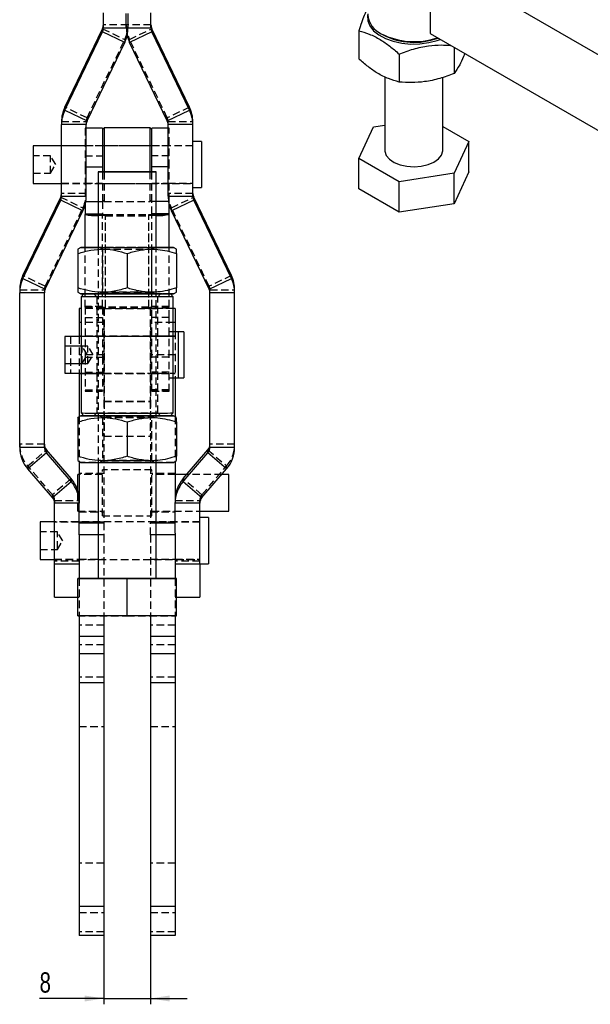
# Model space of a CAD drawing. Extents: x -800 to 11680, y 45 to 1082.
# Tile 7 of 14: x 310 to 409, y 68 to 237. Entities that reach past the tile are written whole.
import ezdxf

# ---------------------------------------------------------------- set-up
doc = ezdxf.new("R2010")
doc.units = 0
doc.linetypes.add('HIDDEN', pattern=[1.905, 1.27, -0.635])
doc.layers.get('0').update_dxf_attribs({"linetype": 'CONTINUOUS'})
doc.styles.add('SLDTEXTSTYLE0', font='TXT', dxfattribs={"width": 0.75})
doc.dimstyles.new('SLDDIMSTYLE5', dxfattribs={"dimtxt": 3.5, "dimasz": 3.302, "dimexe": 0, "dimexo": 0.0625, "dimgap": 0.875, "dimtad": 1, "dimdec": 3, "dimrnd": 1e-09, "dimzin": 12, "dimtxsty": 'SLDTEXTSTYLE0', "dimsah": 1, "dimcen": 0.09, "dimazin": 3, "dimtfac": 1, "dimtdec": 3, "dimtmove": 0, "dimatfit": 3, "dimtolj": 1, "dimtzin": 12})

# ---------------------------------------------------------------- blocks, each defined once
blk = doc.blocks.new('_D_8')
at = {"color": 179, "linetype": 'CONTINUOUS'}
for p, q in [((324.98, 83.65), (324.98, 67.83)), ((332.98, 83.65), (332.98, 67.83)), ((324.98, 68.83), (313.9, 68.83)), ((324.98, 68.83), (332.98, 68.83)), ((332.98, 68.83), (339.33, 68.83))]:
    blk.add_line(p, q, dxfattribs=at)
for points in [[(324.98, 68.83), (321.67, 69.34), (321.67, 68.32)], [(332.98, 68.83), (336.28, 68.32), (336.28, 69.34)]]:
    blk.add_solid(points, dxfattribs=at)
at = {"color": 179, "linetype": 'CONTINUOUS', "insert": (313.9, 73.34, -34.57), "char_height": 3.5, "attachment_point": 1, "style": 'SLDTEXTSTYLE0'}
blk.add_mtext('8', dxfattribs=at)

msp = doc.modelspace()

# ---------------------------------------------------------------- linework, layer by layer
at = {"color": 7, "linetype": 'CONTINUOUS'}
for p, q in [((455.363746, 205.173545), (381.118525, 248.029253)), ((381.118525, 248.029253), (381.119205, 234.964208)), ((324.875155, 235.948887), (324.875155, 238.52608)), ((328.825155, 235.948887), (328.825155, 238.405969)), ((329.125155, 235.948887), (329.125155, 238.406058)), ((333.075155, 235.948887), (333.075155, 238.528427)), ((318.241398, 222.296826), (324.72744, 235.802647)), ((324.72744, 235.802647), (324.72744, 235.300112)), ((324.875155, 235.948887), (329.125155, 235.948887)), ((328.825155, 235.948887), (333.075155, 235.948887)), ((333.22287, 235.300112), (333.22287, 235.802647)), ((339.708912, 222.296826), (333.22287, 235.802647)), ((318.241398, 221.7943), (324.72744, 235.300112)), ((328.558913, 233.461931), (324.72744, 235.300112)), ((333.22287, 235.300112), (329.391398, 233.461931)), ((339.708912, 221.7943), (333.22287, 235.300112)), ((368.832502, 235.460216), (368.832755, 230.638991)), ((372.699051, 234.951469), (373.0527, 234.747246)), ((381.119205, 234.964208), (453.225221, 193.343288)), ((322.072871, 219.956115), (328.558913, 233.461931)), ((335.87744, 219.956115), (329.391398, 233.461931)), ((385.253261, 232.577955), (385.253498, 228.099689)), ((375.772729, 231.454189), (375.772977, 226.632968)), ((373.313509, 227.532286), (373.314173, 214.918495)), ((383.314166, 214.919019), (383.313518, 227.43137)), ((318.241398, 222.296826), (318.241398, 221.7943)), ((339.708912, 221.7943), (339.708912, 222.296826)), ((318.241398, 221.7943), (322.072871, 219.956115)), ((335.87744, 219.956115), (339.708912, 221.7943)), ((317.675155, 219.809871), (317.675155, 219.307344)), ((321.925155, 219.307344), (317.675155, 219.307344)), ((317.675155, 206.96342), (317.675155, 219.307344)), ((321.925155, 206.96342), (321.925155, 219.307344)), ((325.025155, 218.770716), (324.725155, 218.470719)), ((332.925155, 218.770716), (325.025155, 218.770716)), ((325.025155, 218.770716), (325.025155, 218.618575)), ((333.225155, 218.470719), (332.925155, 218.770716)), ((332.925155, 211.143438), (332.925155, 218.770716)), ((340.275156, 219.307344), (336.025155, 219.307344)), ((336.025155, 206.96342), (336.025155, 219.307344)), ((340.275156, 219.307344), (340.275156, 219.809871)), ((340.275156, 206.96342), (340.275156, 219.307344)), ((368.833651, 213.452034), (371.373951, 218.924779)), ((371.373951, 218.924779), (373.313939, 219.224919)), ((383.313957, 218.971841), (387.794688, 216.38548)), ((324.725155, 218.670718), (321.925155, 218.670718)), ((324.725155, 218.670718), (324.725155, 212.03025)), ((325.025155, 218.618575), (325.025155, 211.143438)), ((336.025155, 218.670718), (333.225155, 218.670718)), ((333.225155, 212.03025), (333.225155, 218.670718)), ((317.675155, 215.670716), (312.775155, 215.670716)), ((312.775155, 215.670716), (312.775155, 209.170718)), ((341.775155, 216.389466), (340.275156, 216.389466)), ((341.775155, 216.389466), (341.775155, 208.451968)), ((387.794688, 216.38548), (385.254388, 210.912734)), ((387.794957, 211.159463), (387.794688, 216.38548)), ((324.725155, 212.03025), (324.725155, 211.143412)), ((333.225155, 211.143412), (333.225155, 212.03025)), ((375.773872, 209.44601), (368.833651, 213.452034)), ((368.833925, 208.226015), (368.833651, 213.452034)), ((323.975155, 211.143255), (323.975155, 198.143255)), ((333.975155, 198.143255), (333.975155, 211.143255)), ((385.254388, 210.912734), (375.773872, 209.44601)), ((385.254662, 205.686715), (385.254388, 210.912734)), ((387.794957, 211.159463), (385.254662, 205.686715)), ((312.775155, 209.170718), (317.675155, 209.170718)), ((375.774141, 204.219994), (375.773872, 209.44601)), ((317.675155, 206.96342), (321.925155, 206.96342)), ((336.025155, 206.96342), (340.275156, 206.96342)), ((340.275156, 208.451968), (341.775155, 208.451968)), ((375.774141, 204.219994), (368.833925, 208.226015)), ((311.041397, 193.311362), (317.52744, 206.817176)), ((311.041397, 192.808833), (317.52744, 206.314649)), ((317.52744, 206.817176), (317.52744, 206.314649)), ((321.358913, 204.476464), (317.52744, 206.314649)), ((321.725155, 205.460843), (321.725155, 203.920931)), ((336.225155, 203.920931), (336.225155, 205.460843)), ((340.422871, 206.314649), (336.591398, 204.476464)), ((340.422871, 206.314649), (340.422871, 206.817176)), ((346.908913, 193.311362), (340.422871, 206.817176)), ((346.908913, 192.808833), (340.422871, 206.314649)), ((385.254662, 205.686715), (375.774141, 204.219994)), ((314.87287, 190.970648), (321.358913, 204.476464)), ((321.725155, 203.920931), (321.725155, 203.83786)), ((321.725155, 198.143458), (321.725155, 203.83786)), ((336.225155, 203.83786), (336.225155, 203.920931)), ((336.225155, 198.143458), (336.225155, 203.83786)), ((343.07744, 190.970648), (336.591398, 204.476464)), ((320.975155, 198.143255), (320.463367, 197.847774)), ((320.475155, 197.095096), (320.475155, 191.190824)), ((328.975155, 197.094802), (328.975155, 191.19053)), ((337.486893, 197.847802), (336.975156, 198.143255)), ((337.475156, 197.095096), (337.475156, 191.190824)), ((311.041397, 193.311362), (311.041397, 192.808833)), ((346.908913, 192.808833), (346.908913, 193.311362)), ((311.041397, 192.808833), (314.87287, 190.970648)), ((343.07744, 190.970648), (346.908913, 192.808833)), ((310.475155, 190.824404), (310.475155, 190.321876)), ((314.725155, 190.321876), (310.475155, 190.321876)), ((310.475155, 163.770785), (310.475155, 190.321876)), ((314.725155, 163.770785), (314.725155, 190.321876)), ((320.463367, 190.438736), (320.975155, 190.143255)), ((321.537479, 190.143078), (321.037655, 189.643254)), ((336.912655, 189.643254), (336.412832, 190.143078)), ((336.975156, 190.143255), (337.486893, 190.438706)), ((347.475155, 190.321876), (343.225155, 190.321876)), ((343.225155, 163.770785), (343.225155, 190.321876)), ((347.475155, 190.321876), (347.475155, 190.824404)), ((347.475155, 163.770785), (347.475155, 190.321876)), ((321.037655, 189.643254), (321.037655, 169.643255)), ((336.912655, 169.643255), (336.912655, 189.643254)), ((321.037655, 187.653193), (320.725155, 187.653193)), ((320.725155, 187.653193), (320.725155, 185.21896)), ((337.225155, 187.653193), (336.912655, 187.653193)), ((337.225155, 187.653193), (337.225155, 185.21896)), ((320.725155, 185.21896), (320.725155, 182.826272)), ((337.225155, 185.21896), (337.225155, 183.620023)), ((337.725155, 183.620023), (336.912655, 183.620023)), ((338.725155, 183.621942), (337.225155, 183.621942)), ((337.725155, 183.620023), (337.725155, 175.682522)), ((338.725155, 183.621942), (338.725155, 175.684442)), ((321.037655, 182.826272), (318.225155, 182.826272)), ((318.225155, 182.826272), (318.225155, 176.476272)), ((320.725155, 182.828193), (319.225155, 182.828193)), ((319.225155, 182.828193), (319.225155, 182.826272)), ((318.225155, 176.476272), (321.037655, 176.476272)), ((320.725155, 176.476272), (320.725155, 168.998917)), ((336.912655, 175.682522), (337.725155, 175.682522)), ((337.225155, 175.682522), (337.225155, 168.998917)), ((337.725155, 175.684442), (338.725155, 175.684442)), ((321.037655, 169.643255), (321.537655, 169.143255)), ((336.412655, 169.143255), (336.912655, 169.643255)), ((320.975155, 169.143255), (320.463367, 168.847774)), ((320.475155, 168.095096), (320.475155, 162.190825)), ((328.975155, 168.094801), (328.975155, 162.19053)), ((337.486893, 168.847803), (336.975156, 169.143255)), ((337.475156, 168.095096), (337.475156, 162.190825)), ((310.475155, 163.770785), (314.725155, 163.770785)), ((315.08627, 162.795087), (311.85943, 160.03061)), ((315.08627, 163.297614), (315.08627, 162.795087)), ((319.34088, 158.33639), (315.08627, 163.297614)), ((319.34088, 157.833862), (315.08627, 162.795087)), ((338.60943, 158.33639), (342.86404, 163.297614)), ((338.60943, 157.833862), (342.86404, 162.795087)), ((342.86404, 162.795087), (342.86404, 163.297614)), ((346.09088, 160.03061), (342.86404, 162.795087)), ((343.225155, 163.770785), (347.475155, 163.770785)), ((320.463367, 161.438736), (320.975155, 161.143254)), ((320.725155, 161.287593), (320.725155, 154.232634)), ((323.975155, 161.14288), (323.975155, 141.143255)), ((333.975155, 141.143255), (333.975155, 161.14288)), ((336.975156, 161.143254), (337.486893, 161.438707)), ((337.225155, 161.287593), (337.225155, 154.232634)), ((316.11404, 155.069385), (311.85943, 160.03061)), ((341.83627, 155.069385), (346.09088, 160.03061)), ((316.11404, 155.069385), (319.34088, 157.833862)), ((319.34088, 158.33639), (319.34088, 157.833862)), ((320.725155, 159.078193), (320.475155, 159.078193)), ((320.475155, 156.272425), (320.475155, 159.078193)), ((339.245579, 159.078193), (337.225155, 159.078193)), ((338.60943, 157.833862), (338.60943, 158.33639)), ((338.60943, 157.833862), (341.83627, 155.069385)), ((346.475155, 159.078193), (345.274114, 159.078193)), ((346.475155, 152.728192), (346.475155, 159.078193)), ((320.725155, 154.093686), (316.475155, 154.093686)), ((316.475155, 143.653808), (316.475155, 154.093686)), ((320.725155, 154.232634), (320.725155, 154.093686)), ((320.725155, 148.958987), (320.725155, 154.093686)), ((337.225155, 154.093686), (337.225155, 154.232634)), ((341.475155, 154.093686), (337.225155, 154.093686)), ((337.225155, 148.958987), (337.225155, 154.093686)), ((341.475155, 143.653808), (341.475155, 154.093686)), ((341.475155, 152.728192), (346.475155, 152.728192)), ((316.475155, 150.903193), (313.975156, 150.903193)), ((313.975156, 150.903193), (313.975156, 144.403193)), ((342.975156, 151.621943), (341.475155, 151.621943)), ((342.975156, 151.621943), (342.975156, 143.684443)), ((320.725155, 148.638533), (320.725155, 148.958987)), ((320.725155, 148.638533), (320.725155, 141.143558)), ((337.225155, 148.958987), (337.225155, 148.638533)), ((337.225155, 148.638533), (337.225155, 141.143558)), ((313.975156, 144.403193), (316.475155, 144.403193)), ((316.475155, 143.653808), (320.725155, 143.653808)), ((316.475155, 137.903944), (316.475155, 143.653808)), ((337.225155, 143.653808), (341.475155, 143.653808)), ((341.475155, 143.684443), (342.975156, 143.684443)), ((341.475155, 143.653808), (341.475155, 137.903944)), ((320.475155, 141.143549), (323.975155, 141.14367)), ((320.475155, 141.142961), (320.475155, 141.143549)), ((328.975155, 141.142666), (320.475155, 141.142961)), ((320.475155, 134.74296), (320.475155, 141.142961)), ((337.475156, 141.142961), (328.975155, 141.142666)), ((328.975155, 134.742666), (328.975155, 141.142666)), ((333.975155, 141.14367), (337.475156, 141.143549)), ((337.475156, 141.143549), (337.475156, 141.142961)), ((337.475156, 134.74296), (337.475156, 141.142961)), ((316.475155, 137.903944), (320.475155, 137.903944)), ((337.475156, 137.903944), (341.475155, 137.903944)), ((328.975155, 134.742666), (320.475155, 134.74296)), ((320.725155, 134.742953), (320.725155, 131.153192)), ((324.975155, 134.742804), (324.975155, 131.153192)), ((337.475156, 134.74296), (328.975155, 134.742666)), ((332.975155, 134.742804), (332.975155, 131.153192)), ((337.225155, 134.742953), (337.225155, 131.153192)), ((324.975155, 131.153192), (320.725155, 131.153192)), ((320.725155, 131.153192), (320.725155, 128.153194)), ((324.975155, 131.153192), (324.975155, 128.153194)), ((337.225155, 131.153192), (332.975155, 131.153192)), ((332.975155, 131.153192), (332.975155, 128.153194)), ((337.225155, 131.153192), (337.225155, 128.153194)), ((324.975155, 128.153194), (320.725155, 128.153194)), ((320.725155, 128.153194), (320.725155, 123.153191)), ((324.975155, 128.153194), (324.975155, 123.153191)), ((337.225155, 128.153194), (332.975155, 128.153194)), ((332.975155, 128.153194), (332.975155, 123.153191)), ((337.225155, 128.153194), (337.225155, 123.153191)), ((324.975155, 123.153191), (320.725155, 123.153191)), ((320.725155, 123.153191), (320.725155, 84.653195)), ((324.975155, 123.153191), (324.975155, 84.653195)), ((337.225155, 123.153191), (332.975155, 123.153191)), ((332.975155, 123.153191), (332.975155, 84.653195)), ((337.225155, 123.153191), (337.225155, 84.653195)), ((324.975155, 84.653195), (320.725155, 84.653195)), ((320.725155, 84.653195), (320.725155, 79.653192)), ((324.975155, 84.653195), (324.975155, 79.653192)), ((337.225155, 84.653195), (332.975155, 84.653195)), ((332.975155, 84.653195), (332.975155, 79.653192)), ((337.225155, 84.653195), (337.225155, 79.653192)), ((324.975155, 79.653192), (320.725155, 79.653192)), ((337.225155, 79.653192), (332.975155, 79.653192))]:
    msp.add_line(p, q, dxfattribs=at)
at = {"color": 7, "linetype": 'HIDDEN'}
for p, q in [((324.72744, 235.802647), (328.558913, 233.964458)), ((329.125155, 236.451413), (324.875155, 236.451413)), ((333.075155, 236.451413), (328.825155, 236.451413)), ((329.391398, 233.964458), (333.22287, 235.802647)), ((322.072871, 220.458642), (328.558913, 233.964458)), ((328.558913, 233.964458), (328.558913, 233.461931)), ((329.391398, 233.461931), (329.391398, 233.964458)), ((335.87744, 220.458642), (329.391398, 233.964458)), ((322.072871, 220.458642), (318.241398, 222.296826)), ((339.708912, 222.296826), (335.87744, 220.458642)), ((322.072871, 220.458642), (322.072871, 219.956115)), ((335.87744, 219.956115), (335.87744, 220.458642)), ((317.675155, 219.809871), (321.925155, 219.809871)), ((321.925155, 219.809871), (321.925155, 219.307344)), ((336.025155, 219.307344), (336.025155, 219.809871)), ((336.025155, 219.809871), (340.275156, 219.809871)), ((321.725155, 218.670718), (321.725155, 212.03025)), ((321.925155, 218.670718), (321.725155, 218.670718)), ((336.225155, 218.670718), (336.025155, 218.670718)), ((336.225155, 212.03025), (336.225155, 218.670718)), ((340.275156, 215.670716), (317.675155, 215.670716)), ((321.925155, 215.620719), (317.675155, 215.620719)), ((324.725155, 215.620719), (321.725155, 215.620719)), ((333.225155, 215.670716), (324.725155, 215.670716)), ((336.225155, 215.620719), (333.225155, 215.620719)), ((340.275156, 215.620719), (336.025155, 215.620719)), ((315.775155, 213.920716), (312.775155, 213.920716)), ((315.775155, 213.772502), (315.775155, 213.920716)), ((316.676446, 212.420717), (315.775155, 213.920716)), ((315.775155, 210.920717), (315.775155, 213.772502)), ((321.725155, 213.916313), (324.725155, 213.916313)), ((336.225155, 213.916313), (333.225155, 213.916313)), ((315.775155, 210.920717), (316.676446, 212.420717)), ((321.725155, 212.03025), (321.725155, 206.041973)), ((321.725155, 212.03025), (321.925155, 212.03025)), ((336.225155, 212.03025), (336.025155, 212.03025)), ((336.225155, 206.041973), (336.225155, 212.03025)), ((312.775155, 210.920717), (315.775155, 210.920717)), ((324.725155, 211.143412), (324.725155, 206.041973)), ((325.025155, 211.143438), (325.025155, 206.070717)), ((332.925155, 206.070717), (332.925155, 211.143438)), ((333.225155, 206.041973), (333.225155, 211.143412)), ((317.675155, 209.220719), (321.925155, 209.220719)), ((317.675155, 209.170718), (340.275156, 209.170718)), ((321.725155, 209.220719), (324.725155, 209.220719)), ((324.725155, 209.170718), (333.225155, 209.170718)), ((333.225155, 209.220719), (336.225155, 209.220719)), ((336.025155, 209.220719), (340.275156, 209.220719)), ((321.925155, 207.465947), (317.675155, 207.465947)), ((340.275156, 207.465947), (336.025155, 207.465947)), ((317.52744, 206.817176), (321.358913, 204.978991)), ((321.725155, 206.041973), (321.725155, 205.460843)), ((321.725155, 206.041973), (321.850768, 206.041973)), ((323.975155, 206.041973), (324.725155, 206.041973)), ((324.725155, 206.370719), (325.025155, 206.070717)), ((324.725155, 206.041973), (324.725155, 203.920931)), ((325.025155, 206.070717), (332.925155, 206.070717)), ((332.925155, 206.070717), (333.225155, 206.370719)), ((333.225155, 203.920931), (333.225155, 206.041973)), ((333.975155, 206.041973), (333.225155, 206.041973)), ((336.225155, 206.041973), (336.099542, 206.041973)), ((336.225155, 205.460843), (336.225155, 206.041973)), ((336.591398, 204.978991), (340.422871, 206.817176)), ((314.87287, 191.473175), (321.358913, 204.978991)), ((321.358913, 204.978991), (321.358913, 204.476464)), ((323.975155, 203.920931), (324.725155, 203.920931)), ((324.725155, 203.83786), (323.975155, 203.83786)), ((324.725155, 203.920931), (324.725155, 203.83786)), ((324.725155, 187.869117), (324.725155, 203.83786)), ((325.225155, 203.806624), (325.225155, 203.619201)), ((325.225155, 203.806624), (332.725155, 203.806624)), ((325.225155, 187.83788), (325.225155, 203.806624)), ((325.225155, 187.650455), (325.225155, 203.619201)), ((325.225155, 203.619201), (332.725155, 203.619201)), ((332.725155, 203.806624), (332.725155, 203.619201)), ((332.725155, 187.83788), (332.725155, 203.806624)), ((332.725155, 187.650455), (332.725155, 203.619201)), ((333.225155, 203.83786), (333.225155, 203.920931)), ((333.975155, 203.920931), (333.225155, 203.920931)), ((333.225155, 187.869117), (333.225155, 203.83786)), ((333.225155, 203.83786), (333.975155, 203.83786)), ((336.591398, 204.476464), (336.591398, 204.978991)), ((343.07744, 191.473175), (336.591398, 204.978991)), ((321.725155, 187.869117), (321.725155, 198.143458)), ((323.975155, 198.143255), (323.975155, 161.14288)), ((324.301894, 198.143255), (324.725155, 197.846884)), ((324.725155, 197.846884), (324.725155, 190.439626)), ((328.975155, 197.095979), (328.975155, 197.094802)), ((333.225155, 197.846884), (333.648417, 198.143255)), ((333.225155, 190.439626), (333.225155, 197.846884)), ((333.975155, 161.14288), (333.975155, 198.143255)), ((336.225155, 187.869117), (336.225155, 198.143458)), ((314.87287, 191.473175), (311.041397, 193.311362)), ((346.908913, 193.311362), (343.07744, 191.473175)), ((310.475155, 190.824404), (314.725155, 190.824404)), ((314.725155, 190.824404), (314.725155, 190.321876)), ((314.87287, 191.473175), (314.87287, 190.970648)), ((321.537655, 190.143255), (321.537479, 190.143078)), ((323.225155, 190.143255), (323.725155, 189.643254)), ((324.725155, 190.439626), (324.301894, 190.143255)), ((333.648417, 190.143255), (333.225155, 190.439626)), ((334.225155, 189.643254), (334.725155, 190.143255)), ((336.412832, 190.143078), (336.412655, 190.143255)), ((343.07744, 190.970648), (343.07744, 191.473175)), ((343.225155, 190.321876), (343.225155, 190.824404)), ((343.225155, 190.824404), (347.475155, 190.824404)), ((323.725155, 189.643254), (323.725155, 169.643255)), ((334.225155, 169.643255), (334.225155, 189.643254)), ((324.975155, 187.653193), (321.037655, 187.653193)), ((324.725155, 187.956093), (321.725155, 187.956093)), ((321.725155, 187.952185), (324.725155, 187.952185)), ((321.725155, 187.869117), (324.725155, 187.869117)), ((321.725155, 187.869117), (321.725155, 186.081042)), ((324.725155, 187.869117), (324.725155, 186.081042)), ((324.975155, 187.653193), (324.975155, 185.21896)), ((325.006405, 187.653333), (325.006405, 187.643731)), ((325.006405, 187.653333), (332.943905, 187.653333)), ((325.006405, 187.643731), (325.006405, 171.643731)), ((325.006405, 187.643731), (332.943905, 187.643731)), ((325.225155, 187.650455), (325.225155, 187.83788)), ((332.725155, 187.83788), (325.225155, 187.83788)), ((332.725155, 187.650455), (325.225155, 187.650455)), ((332.725155, 187.650455), (332.725155, 187.83788)), ((332.943905, 187.653333), (332.943905, 187.643731)), ((332.943905, 187.643731), (332.943905, 171.643731)), ((332.975155, 187.653193), (332.975155, 185.21896)), ((336.912655, 187.653193), (332.975155, 187.653193)), ((336.225155, 187.956093), (333.225155, 187.956093)), ((336.225155, 187.952185), (333.225155, 187.952185)), ((336.225155, 187.869117), (333.225155, 187.869117)), ((333.225155, 186.081042), (333.225155, 187.869117)), ((336.225155, 186.081042), (336.225155, 187.869117)), ((324.975155, 185.21896), (321.037655, 185.21896)), ((321.725155, 186.081042), (324.725155, 186.081042)), ((321.725155, 186.081042), (321.725155, 179.260807)), ((324.725155, 186.081042), (324.725155, 179.260807)), ((324.975155, 185.21896), (324.975155, 150.725696)), ((332.975155, 185.21896), (332.975155, 150.725696)), ((336.912655, 185.21896), (332.975155, 185.21896)), ((336.225155, 186.081042), (333.225155, 186.081042)), ((333.225155, 179.260807), (333.225155, 186.081042)), ((336.225155, 179.260807), (336.225155, 186.081042)), ((336.912655, 183.620023), (336.225155, 183.620023)), ((337.225155, 183.620023), (337.225155, 175.682522)), ((319.225155, 182.826272), (319.225155, 176.478193)), ((324.975155, 182.853192), (320.725155, 182.853192)), ((337.225155, 182.828193), (320.725155, 182.828193)), ((320.725155, 182.826272), (320.725155, 176.476272)), ((336.225155, 182.826272), (321.037655, 182.826272)), ((324.725155, 182.851273), (321.725155, 182.851273)), ((332.943905, 182.853192), (325.006405, 182.853192)), ((332.943905, 182.851273), (325.006405, 182.851273)), ((337.225155, 182.853192), (332.975155, 182.853192)), ((336.225155, 182.851273), (333.225155, 182.851273)), ((321.225155, 181.151272), (318.225155, 181.151272)), ((322.225155, 181.153192), (319.225155, 181.153192)), ((321.225155, 178.151272), (321.225155, 181.151272)), ((322.126446, 179.651272), (321.225155, 181.151272)), ((322.225155, 178.153193), (322.225155, 181.153192)), ((323.126446, 179.653193), (322.225155, 181.153192)), ((318.225155, 178.151272), (321.225155, 178.151272)), ((319.225155, 178.153193), (322.225155, 178.153193)), ((324.975155, 179.653193), (320.725155, 179.653193)), ((321.225155, 178.151272), (322.126446, 179.651272)), ((321.725155, 179.260807), (324.725155, 179.260807)), ((321.725155, 179.260807), (321.725155, 173.401272)), ((322.225155, 178.153193), (323.126446, 179.653193)), ((324.725155, 179.260807), (324.725155, 173.401272)), ((337.225155, 179.653193), (332.975155, 179.653193)), ((336.225155, 179.260807), (333.225155, 179.260807)), ((333.225155, 173.401272), (333.225155, 179.260807)), ((336.225155, 173.401272), (336.225155, 179.260807)), ((319.225155, 176.478193), (337.225155, 176.478193)), ((320.725155, 176.453193), (324.975155, 176.453193)), ((321.037655, 176.476272), (336.225155, 176.476272)), ((321.725155, 176.692035), (324.725155, 176.692035)), ((321.725155, 176.451272), (324.725155, 176.451272)), ((325.006405, 176.453193), (332.943905, 176.453193)), ((325.006405, 176.451272), (332.943905, 176.451272)), ((332.975155, 176.453193), (337.225155, 176.453193)), ((336.225155, 176.692035), (333.225155, 176.692035)), ((333.225155, 176.451272), (336.225155, 176.451272)), ((336.225155, 175.682522), (336.912655, 175.682522)), ((337.225155, 175.684442), (337.725155, 175.684442)), ((321.725155, 173.616523), (324.725155, 173.616523)), ((321.725155, 173.413481), (324.725155, 173.413481)), ((321.725155, 173.401272), (324.725155, 173.401272)), ((336.225155, 173.616523), (333.225155, 173.616523)), ((336.225155, 173.413481), (333.225155, 173.413481)), ((333.225155, 173.401272), (336.225155, 173.401272)), ((325.006405, 171.653332), (332.943905, 171.653332)), ((325.006405, 171.650452), (332.943905, 171.650452)), ((325.006405, 171.650452), (325.006405, 165.651892)), ((325.006405, 171.643731), (332.943905, 171.643731)), ((332.943905, 171.650452), (332.943905, 165.651892)), ((323.725155, 169.643255), (323.225155, 169.143255)), ((334.725155, 169.143255), (334.225155, 169.643255)), ((320.725155, 168.998917), (320.725155, 161.287593)), ((324.301894, 169.143255), (324.725155, 168.846884)), ((324.725155, 168.846884), (324.725155, 161.439625)), ((328.975155, 168.095979), (328.975155, 168.094801)), ((333.225155, 168.846884), (333.648417, 169.143255)), ((333.225155, 161.439625), (333.225155, 168.846884)), ((337.225155, 168.998917), (337.225155, 161.287593)), ((325.006405, 165.651892), (332.943905, 165.651892)), ((314.725155, 164.273312), (310.475155, 164.273312)), ((311.85943, 160.533138), (315.08627, 163.297614)), ((342.86404, 163.297614), (346.09088, 160.533138)), ((347.475155, 164.273312), (343.225155, 164.273312)), ((324.725155, 161.439625), (324.301894, 161.143254)), ((333.648417, 161.143254), (333.225155, 161.439625)), ((311.85943, 160.533138), (311.85943, 160.03061)), ((316.11404, 155.571913), (311.85943, 160.533138)), ((324.725155, 151.934443), (324.725155, 159.871942)), ((333.225155, 159.871942), (324.725155, 159.871942)), ((333.225155, 151.934443), (333.225155, 159.871942)), ((341.83627, 155.571913), (346.09088, 160.533138)), ((346.09088, 160.03061), (346.09088, 160.533138)), ((319.34088, 158.33639), (316.11404, 155.571913)), ((324.975155, 159.203192), (320.725155, 159.203192)), ((324.725155, 159.078193), (320.725155, 159.078193)), ((337.225155, 159.203192), (332.975155, 159.203192)), ((337.225155, 159.078193), (333.225155, 159.078193)), ((341.83627, 155.571913), (338.60943, 158.33639)), ((345.274114, 159.078193), (339.245579, 159.078193)), ((320.475155, 152.728192), (320.475155, 156.272425)), ((316.11404, 155.571913), (316.11404, 155.069385)), ((316.475155, 154.596215), (316.475155, 154.093686)), ((316.475155, 154.596215), (320.725155, 154.596215)), ((337.225155, 154.596215), (341.475155, 154.596215)), ((341.475155, 154.093686), (341.475155, 154.596215)), ((341.83627, 155.069385), (341.83627, 155.571913)), ((320.475155, 152.728192), (324.725155, 152.728192)), ((320.725155, 152.603192), (324.975155, 152.603192)), ((332.975155, 152.603192), (337.225155, 152.603192)), ((333.225155, 152.728192), (341.475155, 152.728192)), ((341.475155, 150.903193), (316.475155, 150.903193)), ((324.725155, 151.934443), (333.225155, 151.934443)), ((320.725155, 150.853192), (316.475155, 150.853192)), ((324.975155, 150.853192), (320.725155, 150.853192)), ((323.975155, 150.725696), (324.975155, 150.725696)), ((324.975155, 150.725696), (324.975155, 148.638533)), ((337.225155, 150.853192), (332.975155, 150.853192)), ((332.975155, 148.638533), (332.975155, 150.725696)), ((332.975155, 150.725696), (333.975155, 150.725696)), ((341.475155, 150.853192), (337.225155, 150.853192)), ((316.975155, 149.153192), (313.975156, 149.153192)), ((316.975155, 146.333024), (316.975155, 149.153192)), ((317.876446, 147.653192), (316.975155, 149.153192)), ((316.975155, 146.153193), (317.876446, 147.653192)), ((324.975155, 148.638533), (323.975155, 148.638533)), ((324.975155, 148.638533), (324.975155, 134.742804)), ((332.975155, 148.638533), (332.975155, 134.742804)), ((333.975155, 148.638533), (332.975155, 148.638533)), ((313.975156, 146.153193), (316.975155, 146.153193)), ((316.975155, 146.153193), (316.975155, 146.333024)), ((316.475155, 144.453192), (320.725155, 144.453192)), ((316.475155, 144.403193), (341.475155, 144.403193)), ((320.725155, 144.156335), (316.475155, 144.156335)), ((320.725155, 144.453192), (324.975155, 144.453192)), ((332.975155, 144.453192), (337.225155, 144.453192)), ((337.225155, 144.453192), (341.475155, 144.453192)), ((341.475155, 144.156335), (337.225155, 144.156335)), ((320.725155, 141.143558), (320.725155, 134.742953)), ((323.975155, 141.14367), (328.975155, 141.143843)), ((328.975155, 141.143843), (333.975155, 141.14367)), ((328.975155, 141.142666), (328.975155, 141.143843)), ((337.225155, 141.143558), (337.225155, 134.742953)), ((320.475155, 137.903944), (320.725155, 137.903944)), ((337.225155, 137.903944), (337.475156, 137.903944)), ((320.475155, 134.743549), (328.975155, 134.743843)), ((328.975155, 134.743843), (337.475156, 134.743549)), ((324.975155, 133.099377), (320.725155, 133.099377)), ((337.225155, 133.099377), (332.975155, 133.099377)), ((324.975155, 129.719134), (320.725155, 129.719134)), ((337.225155, 129.719134), (332.975155, 129.719134)), ((324.975155, 124.153193), (320.725155, 124.153193)), ((337.225155, 124.153193), (332.975155, 124.153193)), ((320.725155, 115.653194), (324.975155, 115.653194)), ((332.975155, 115.653194), (337.225155, 115.653194)), ((324.975155, 92.153195), (320.725155, 92.153195)), ((337.225155, 92.153195), (332.975155, 92.153195)), ((320.725155, 83.653193), (324.975155, 83.653193)), ((332.975155, 83.653193), (337.225155, 83.653193)), ((324.975155, 80.301095), (320.725155, 80.301095)), ((337.225155, 80.301095), (332.975155, 80.301095))]:
    msp.add_line(p, q, dxfattribs=at)
at = {"color": 8, "linetype": 'CONTINUOUS'}
for p, q in [((321.925155, 212.03025), (324.725155, 212.03025)), ((336.025155, 212.03025), (333.225155, 212.03025)), ((321.850768, 206.041973), (323.975155, 206.041973)), ((336.099542, 206.041973), (333.975155, 206.041973)), ((321.725155, 203.920931), (323.975155, 203.920931)), ((323.975155, 203.83786), (321.725155, 203.83786)), ((336.225155, 203.920931), (333.975155, 203.920931)), ((333.975155, 203.83786), (336.225155, 203.83786)), ((321.037655, 185.21896), (320.725155, 185.21896)), ((337.225155, 185.21896), (336.912655, 185.21896)), ((320.725155, 150.725696), (323.975155, 150.725696)), ((333.975155, 150.725696), (337.225155, 150.725696)), ((323.975155, 148.638533), (320.725155, 148.638533)), ((337.225155, 148.638533), (333.975155, 148.638533))]:
    msp.add_line(p, q, dxfattribs=at)
at = {"color": 7, "linetype": 'CONTINUOUS', "flags": 128}
for points in [[(370.375454, 238.358296), (370.330104, 238.084346), (370.38142, 237.179539), (370.737534, 236.297911), (371.384777, 235.473334), (372.298258, 234.737505), (373.442887, 234.118693), (374.774672, 233.640683), (376.24243, 233.321844), (377.789755, 233.174431), (379.357187, 233.204107), (380.884498, 233.409727), (382.312982, 233.783397), (382.835583, 233.973483)], [(373.314173, 214.918495), (373.3276, 214.707198), (373.575323, 213.997994), (374.12082, 213.346636), (374.929785, 212.794071), (375.951413, 212.375001), (377.121499, 212.115765), (378.366528, 212.032652), (379.608263, 212.130884)], [(379.608263, 212.130884), (380.768688, 212.404287), (381.774885, 212.835685), (382.563632, 213.397971), (383.085368, 214.055814), (383.307314, 214.767877), (383.314166, 214.919019)], [(326.475155, 211.142994), (327.464453, 211.142968), (328.52439, 211.142957), (329.605404, 211.142957), (330.656948, 211.142972), (331.629853, 211.143002), (332.478628, 211.143039), (333.163584, 211.143091), (333.652694, 211.143147), (333.923088, 211.14321), (333.962121, 211.143278), (333.76797, 211.143341), (333.349712, 211.1434), (332.726904, 211.143453), (331.928669, 211.143497), (330.992331, 211.143531), (329.961672, 211.143549), (328.884884, 211.143553), (327.812318, 211.143546), (326.794124, 211.143523), (325.877913, 211.14349), (325.106526, 211.143445), (324.516032, 211.143389), (324.13404, 211.14333), (323.978415, 211.143266), (324.056431, 211.143199), (324.364441, 211.14314), (324.888043, 211.14308), (325.602754, 211.143032), (326.475155, 211.142994)], [(323.975155, 198.143629), (323.605305, 198.143611), (322.680374, 198.143551), (321.936531, 198.143482), (321.395177, 198.143408), (321.071886, 198.143329), (320.975957, 198.143247), (321.110149, 198.143167), (321.470604, 198.143089), (322.046952, 198.143015)], [(322.046952, 198.143015), (322.822611, 198.142948), (323.775268, 198.14289), (324.877516, 198.142843), (326.097645, 198.142806), (327.400556, 198.142784), (328.748764, 198.142774), (330.103486, 198.14278), (331.425747, 198.142799), (332.67751, 198.142828), (333.822762, 198.142873), (334.828558, 198.142927), (335.665961, 198.142992), (336.310883, 198.143063), (336.744769, 198.143141), (336.955138, 198.143221), (336.935937, 198.143301), (336.687718, 198.143382), (336.217623, 198.143458), (335.539176, 198.143529), (334.671893, 198.143592), (333.975155, 198.143629)], [(320.975155, 190.143255), (320.975957, 190.143248), (321.110149, 190.143166), (321.470604, 190.143088), (322.046952, 190.143015)], [(322.046952, 190.143015), (322.822611, 190.142948), (323.775268, 190.14289), (324.877516, 190.142842), (326.097645, 190.142807), (327.400556, 190.142784), (328.748764, 190.142775), (330.103486, 190.142779), (331.425747, 190.142797), (332.67751, 190.142829), (333.822762, 190.142874), (334.828558, 190.142928), (335.665961, 190.142991), (336.310883, 190.143064), (336.744769, 190.14314), (336.955138, 190.14322), (336.975156, 190.143255)], [(336.912655, 189.643254), (336.798482, 189.643174), (336.459245, 189.643096), (335.904705, 189.643022), (335.150814, 189.642956), (334.219261, 189.642897), (333.136844, 189.642848), (331.934703, 189.642813), (330.647422, 189.642789), (329.312032, 189.642779), (327.966951, 189.642783), (326.650874, 189.6428), (325.401663, 189.64283), (324.255254, 189.642873), (323.244629, 189.642925), (322.39886, 189.642988), (321.742279, 189.643059), (321.293775, 189.643135), (321.06625, 189.643213), (321.037655, 189.643254)], [(321.037655, 169.643255), (321.06625, 169.643214), (321.293775, 169.643135), (321.742279, 169.643059), (322.39886, 169.642988), (323.244629, 169.642925), (324.255254, 169.642872), (325.401663, 169.642829), (326.650874, 169.642799), (327.966951, 169.642782), (329.312032, 169.642779), (330.647422, 169.642789), (331.934703, 169.642813), (333.136844, 169.642849), (334.219261, 169.642897), (335.150814, 169.642955), (335.904705, 169.643023), (336.459245, 169.643096), (336.798482, 169.643174), (336.912655, 169.643255)], [(321.537479, 169.143432), (321.395177, 169.143408), (321.071886, 169.143329), (320.975957, 169.143248), (321.110149, 169.143167), (321.470604, 169.143089), (322.046952, 169.143015)], [(336.412655, 169.143255), (336.299663, 169.143177), (335.964119, 169.143102), (335.416219, 169.143032), (334.672611, 169.142968), (333.755888, 169.142913), (332.693905, 169.142868), (331.51893, 169.142835), (330.266664, 169.142815), (328.975155, 169.142808), (327.683647, 169.142815), (326.43138, 169.142835), (325.256405, 169.142868), (324.194422, 169.142913), (323.2777, 169.142968), (322.534092, 169.143032), (321.986191, 169.143102), (321.650648, 169.143177), (321.537655, 169.143255)], [(322.046952, 169.143015), (322.822611, 169.142948), (323.775268, 169.14289), (324.877516, 169.142842), (326.097645, 169.142807), (327.400556, 169.142784), (328.748764, 169.142775), (330.103486, 169.14278), (331.425747, 169.142798), (332.67751, 169.142829), (333.822762, 169.142873), (334.828558, 169.142927), (335.665961, 169.142992), (336.310883, 169.143063), (336.744769, 169.14314), (336.955138, 169.143221), (336.935937, 169.143302), (336.687718, 169.143382), (336.412832, 169.143432)], [(320.975155, 161.143254), (320.975957, 161.143248), (321.110149, 161.143167), (321.470604, 161.143089), (322.046952, 161.143015)], [(322.046952, 161.143015), (322.822611, 161.142948), (323.775268, 161.14289), (324.877516, 161.142843), (326.097645, 161.142806), (327.400556, 161.142784), (328.748764, 161.142775), (330.103486, 161.142779), (331.425747, 161.142798), (332.67751, 161.142829), (333.822762, 161.142873), (334.828558, 161.142928), (335.665961, 161.142992), (336.310883, 161.143063), (336.744769, 161.143141), (336.955138, 161.143221), (336.975156, 161.143254)], [(323.975155, 141.143255), (323.988189, 141.143233), (324.182341, 141.143169), (324.600599, 141.14311), (325.223406, 141.143057), (326.021641, 141.143013), (326.957979, 141.142981), (327.988639, 141.142961), (329.065426, 141.142955), (330.137992, 141.142962), (331.156186, 141.142985), (332.072397, 141.14302), (332.843784, 141.143065), (333.434279, 141.143119), (333.81627, 141.14318), (333.971895, 141.143244), (333.975155, 141.143255)]]:
    msp.add_lwpolyline(points, dxfattribs=at)
at = {"color": 7, "linetype": 'HIDDEN', "flags": 128}
for points in [[(325.225155, 203.619201), (324.542339, 203.623403), (323.975155, 203.633621)], [(333.975155, 203.633621), (333.407971, 203.623403), (332.725155, 203.619201)], [(333.975155, 198.143629), (333.640726, 198.143644), (332.475339, 198.143687), (331.209258, 198.143715), (329.878906, 198.143732), (328.522555, 198.143734), (327.179224, 198.143722), (325.887559, 198.143698), (324.684718, 198.143659), (323.975155, 198.143629)], [(333.022319, 198.143395), (333.440797, 198.143337), (333.635349, 198.143275), (333.59622, 198.143212), (333.325372, 198.143152), (332.836385, 198.143097), (332.15378, 198.14305), (331.311786, 198.143013), (330.352623, 198.142987), (329.324389, 198.142975), (328.278642, 198.142977), (327.267821, 198.142994), (326.342613, 198.143024), (325.549412, 198.143065), (324.927992, 198.143115), (324.509514, 198.143173), (324.314961, 198.143234), (324.35409, 198.143296), (324.624939, 198.143357), (325.113925, 198.143413), (325.79653, 198.14346), (326.638524, 198.143497), (327.597687, 198.143523), (328.625922, 198.143534), (329.671669, 198.143532), (330.682489, 198.143516), (331.607697, 198.143486), (332.400898, 198.143445), (333.022319, 198.143395)], [(324.725155, 197.846884), (324.789722, 197.846929), (325.072737, 197.846984), (325.566132, 197.847037), (326.243308, 197.847079), (327.067759, 197.847111), (327.995038, 197.847132), (328.975155, 197.847139), (329.955273, 197.847132), (330.882552, 197.847111), (331.707003, 197.847079), (332.384179, 197.847037), (332.877574, 197.846984), (333.160588, 197.846929), (333.225155, 197.846884)], [(336.975156, 190.143255), (336.935937, 190.143302), (336.687718, 190.143382), (336.217623, 190.143458), (335.539176, 190.143529), (334.671893, 190.143593), (333.640726, 190.143645), (332.475339, 190.143686), (331.209258, 190.143716), (329.878906, 190.143732), (328.522555, 190.143734), (327.179224, 190.143723), (325.887559, 190.143697), (324.684718, 190.14366), (323.605305, 190.143611), (322.680374, 190.143552), (321.936531, 190.143483), (321.395177, 190.143408), (321.071886, 190.14333), (320.975155, 190.143255)], [(336.412655, 190.143255), (336.299663, 190.143332), (335.964119, 190.143408), (335.416219, 190.143477), (334.672611, 190.143542), (333.755888, 190.143596), (332.693905, 190.143641), (331.51893, 190.143675), (330.266664, 190.143695), (328.975155, 190.143701), (327.683647, 190.143695), (326.43138, 190.143675), (325.256405, 190.143641), (324.194422, 190.143596), (323.2777, 190.143542), (322.534092, 190.143477), (321.986191, 190.143408), (321.650648, 190.143332), (321.537655, 190.143255), (321.650648, 190.143177), (321.986191, 190.143103), (322.534092, 190.143032), (323.2777, 190.142969), (324.194422, 190.142913), (325.256405, 190.142868), (326.43138, 190.142834), (327.683647, 190.142816), (328.975155, 190.142808), (330.266664, 190.142816), (331.51893, 190.142834), (332.693905, 190.142868), (333.755888, 190.142913), (334.672611, 190.142969), (335.416219, 190.143032), (335.964119, 190.143103), (336.299663, 190.143177), (336.412655, 190.143255)], [(334.725155, 190.143255), (334.614671, 190.143187), (334.287462, 190.143123), (333.756106, 190.143064), (333.041019, 190.143011), (332.169684, 190.142969), (331.175585, 190.142935), (330.096925, 190.142916), (328.975155, 190.142909), (327.853386, 190.142916), (326.774725, 190.142935), (325.780626, 190.142969), (324.909291, 190.143011), (324.194205, 190.143064), (323.662848, 190.143123), (323.33564, 190.143187), (323.225155, 190.143255), (323.33564, 190.143322), (323.662848, 190.143388), (324.194205, 190.143447), (324.909291, 190.143499), (325.780626, 190.143542), (326.774725, 190.143574), (327.853386, 190.143593), (328.975155, 190.1436), (330.096925, 190.143593), (331.175585, 190.143574), (332.169684, 190.143542), (333.041019, 190.143499), (333.756106, 190.143447), (334.287462, 190.143388), (334.614671, 190.143322), (334.725155, 190.143255)], [(333.022319, 190.143395), (333.440797, 190.143337), (333.635349, 190.143276), (333.59622, 190.143213), (333.325372, 190.143153), (332.836385, 190.143097), (332.15378, 190.143049), (331.311786, 190.143011), (330.352623, 190.142987), (329.324389, 190.142974), (328.278642, 190.142978), (327.267821, 190.142993), (326.342613, 190.143023), (325.549412, 190.143064), (324.927992, 190.143114), (324.509514, 190.143172), (324.314961, 190.143233), (324.35409, 190.143296), (324.624939, 190.143358), (325.113925, 190.143412), (325.79653, 190.14346), (326.638524, 190.143498), (327.597687, 190.143522), (328.625922, 190.143535), (329.671669, 190.143533), (330.682489, 190.143516), (331.607697, 190.143486), (332.400898, 190.143445), (333.022319, 190.143395)], [(332.655763, 190.439753), (332.066493, 190.4398), (331.310568, 190.439839), (330.428741, 190.439865), (329.46855, 190.43988), (328.48176, 190.43988), (327.52157, 190.439865), (326.639742, 190.439839), (325.883817, 190.4398), (325.294547, 190.439753), (324.9037, 190.439699), (324.732346, 190.43964), (324.789722, 190.439582), (325.072737, 190.439524), (325.566132, 190.439474), (326.243308, 190.439431), (327.067759, 190.439397), (327.995038, 190.439377), (328.975155, 190.439371), (329.955273, 190.439377), (330.882552, 190.439397), (331.707003, 190.439431), (332.384179, 190.439474), (332.877574, 190.439524), (333.160588, 190.439582), (333.217965, 190.43964), (333.046611, 190.439699), (332.655763, 190.439753)], [(334.225155, 189.643254), (334.11043, 189.64332), (333.771269, 189.643383), (333.222495, 189.643441), (332.488091, 189.643489), (331.600155, 189.643528), (330.597494, 189.643554), (329.52393, 189.643567), (328.426381, 189.643567), (327.352816, 189.643554), (326.350155, 189.643528), (325.46222, 189.643489), (324.727816, 189.643441), (324.179041, 189.643383), (323.83988, 189.64332), (323.725155, 189.643254), (323.725155, 189.643254)], [(323.725155, 169.643255), (323.83988, 169.64332), (324.179041, 169.643383), (324.727816, 169.64344), (325.46222, 169.643489), (326.350155, 169.643528), (327.352816, 169.643554), (328.426381, 169.643568), (329.52393, 169.643568), (330.597494, 169.643554), (331.600155, 169.643528), (332.488091, 169.643489), (333.222495, 169.64344), (333.771269, 169.643383), (334.11043, 169.64332), (334.225155, 169.643255)], [(336.412832, 169.143432), (336.217623, 169.143459), (335.539176, 169.143529), (334.671893, 169.143592), (333.640726, 169.143645), (332.475339, 169.143686), (331.209258, 169.143716), (329.878906, 169.143732), (328.522555, 169.143734), (327.179224, 169.143723), (325.887559, 169.143698), (324.684718, 169.14366), (323.605305, 169.143611), (322.680374, 169.143551), (321.936531, 169.143483), (321.537479, 169.143432)], [(321.537655, 169.143255), (321.537655, 169.143255), (321.650648, 169.143332), (321.986191, 169.143408), (322.534092, 169.143478), (323.2777, 169.143542), (324.194422, 169.143597), (325.256405, 169.143641), (326.43138, 169.143674), (327.683647, 169.143694), (328.975155, 169.143701), (330.266664, 169.143694), (331.51893, 169.143674), (332.693905, 169.143641), (333.755888, 169.143597), (334.672611, 169.143542), (335.416219, 169.143478), (335.964119, 169.143408), (336.299663, 169.143332), (336.412655, 169.143255)], [(334.725155, 169.143255), (334.614671, 169.143322), (334.287462, 169.143387), (333.756106, 169.143446), (333.041019, 169.143499), (332.169684, 169.143542), (331.175585, 169.143574), (330.096925, 169.143593), (328.975155, 169.1436), (327.853386, 169.143593), (326.774725, 169.143574), (325.780626, 169.143542), (324.909291, 169.143499), (324.194205, 169.143446), (323.662848, 169.143387), (323.33564, 169.143322), (323.225155, 169.143255), (323.33564, 169.143188), (323.662848, 169.143123), (324.194205, 169.143063), (324.909291, 169.143011), (325.780626, 169.142968), (326.774725, 169.142936), (327.853386, 169.142916), (328.975155, 169.14291), (330.096925, 169.142916), (331.175585, 169.142936), (332.169684, 169.142968), (333.041019, 169.143011), (333.756106, 169.143063), (334.287462, 169.143123), (334.614671, 169.143188), (334.725155, 169.143255)], [(333.022319, 169.143395), (333.440797, 169.143337), (333.635349, 169.143276), (333.59622, 169.143213), (333.325372, 169.143152), (332.836385, 169.143097), (332.15378, 169.143049), (331.311786, 169.143012), (330.352623, 169.142987), (329.324389, 169.142975), (328.278642, 169.142977), (327.267821, 169.142994), (326.342613, 169.143023), (325.549412, 169.143064), (324.927992, 169.143115), (324.509514, 169.143172), (324.314961, 169.143234), (324.35409, 169.143296), (324.624939, 169.143357), (325.113925, 169.143413), (325.79653, 169.14346), (326.638524, 169.143498), (327.597687, 169.143523), (328.625922, 169.143534), (329.671669, 169.143532), (330.682489, 169.143516), (331.607697, 169.143486), (332.400898, 169.143445), (333.022319, 169.143395)], [(324.725155, 168.846884), (324.789722, 168.846928), (324.953236, 168.846966)], [(325.002257, 168.846975), (325.072737, 168.846985), (325.566132, 168.847036), (326.243308, 168.847079), (327.067759, 168.847112), (327.995038, 168.847132), (328.975155, 168.847139), (329.955273, 168.847132), (330.882552, 168.847112), (331.707003, 168.847079), (332.384179, 168.847036), (332.877574, 168.846985), (333.160588, 168.846928), (333.217965, 168.846869), (333.046611, 168.846811), (332.655763, 168.846756), (332.066493, 168.846709), (331.310568, 168.846671), (330.428741, 168.846644), (329.46855, 168.846631), (328.48176, 168.846631), (327.52157, 168.846644), (326.639742, 168.846671), (325.883817, 168.846709), (325.294547, 168.846756), (325.294547, 168.846756)], [(336.975156, 161.143254), (336.935937, 161.143302), (336.687718, 161.143382), (336.217623, 161.143458), (335.539176, 161.143529), (334.671893, 161.143592), (333.640726, 161.143645), (332.475339, 161.143687), (331.209258, 161.143715), (329.878906, 161.143732), (328.522555, 161.143734), (327.179224, 161.143723), (325.887559, 161.143698), (324.684718, 161.14366), (323.605305, 161.143611), (322.680374, 161.143552), (321.936531, 161.143483), (321.395177, 161.143408), (321.071886, 161.143329), (320.975155, 161.143254)], [(333.022319, 161.143395), (333.440797, 161.143337), (333.635349, 161.143276), (333.59622, 161.143213), (333.325372, 161.143152), (332.836385, 161.143097), (332.15378, 161.14305), (331.311786, 161.143012), (330.352623, 161.142987), (329.324389, 161.142975), (328.278642, 161.142978), (327.267821, 161.142994), (326.342613, 161.143023), (325.549412, 161.143064), (324.927992, 161.143115), (324.509514, 161.143172), (324.314961, 161.143234), (324.35409, 161.143296), (324.624939, 161.143357), (325.113925, 161.143413), (325.79653, 161.14346), (326.638524, 161.143497), (327.597687, 161.143523), (328.625922, 161.143535), (329.671669, 161.143532), (330.682489, 161.143516), (331.607697, 161.143486), (332.400898, 161.143445), (333.022319, 161.143395)], [(332.655763, 161.439753), (332.066493, 161.439801), (331.310568, 161.439839), (330.428741, 161.439866), (329.46855, 161.439879), (328.48176, 161.439879), (327.52157, 161.439866), (326.639742, 161.439839), (325.883817, 161.439801), (325.294547, 161.439753), (324.9037, 161.439699), (324.732346, 161.43964), (324.789722, 161.439582), (325.072737, 161.439525), (325.566132, 161.439474), (326.243308, 161.43943), (327.067759, 161.439398), (327.995038, 161.439378), (328.975155, 161.43937), (329.955273, 161.439378), (330.882552, 161.439398), (331.707003, 161.43943), (332.384179, 161.439474), (332.877574, 161.439525), (333.160588, 161.439582), (333.217965, 161.43964), (333.046611, 161.439699), (332.655763, 161.439753)], [(331.475155, 141.143514), (330.485857, 141.143542), (329.425921, 141.143553), (328.344907, 141.143553), (327.293362, 141.143538), (326.320457, 141.143508), (325.471682, 141.143469), (324.786726, 141.143419), (324.297616, 141.143361), (324.027223, 141.143298), (323.975155, 141.143255)], [(333.975155, 141.143255), (333.89388, 141.143309), (333.585869, 141.14337), (333.062267, 141.143428), (332.347556, 141.143477), (331.475155, 141.143514)]]:
    msp.add_lwpolyline(points, dxfattribs=at)
at = {"color": 7, "linetype": 'CONTINUOUS'}
for centre, radius, start, end in [((374.347473, 238.586796), 3.991743, 185.69823706, 245.62881454), ((323.376546, 236.451426), 1.49861, 334.34691664, 359.99950635), ((323.376467, 235.94891), 1.498688, 334.34760165, 359.9991062), ((323.380414, 235.948938), 5.744741, 334.34705955, 359.9994896), ((334.569896, 235.948938), 5.744741, 180.0005104, 205.65294045), ((334.573765, 236.451426), 1.49861, 180.00049365, 205.65308336), ((334.573843, 235.94891), 1.498688, 180.0008938, 205.65239835), ((378.362786, 246.067314), 12.475647, 243.00687861, 288.67998983), ((378.34612, 244.979353), 11.520319, 242.65263301, 290.76470284), ((323.419897, 219.809818), 5.744742, 154.34704505, 179.99947096), ((334.530413, 219.809818), 5.744742, 0.00052904, 25.65295495), ((323.419904, 219.30729), 5.744749, 154.34706147, 179.99945453), ((334.530406, 219.30729), 5.744749, 0.00054547, 25.65293853), ((323.423799, 219.307326), 1.498644, 154.34717168, 179.99931555), ((334.526512, 219.307326), 1.498644, 0.00068445, 25.65282832), ((316.176538, 207.465957), 1.498616, 334.34697734, 359.99958808), ((316.17656, 206.963426), 1.498595, 334.34679157, 359.99977386), ((316.180428, 206.963468), 5.744727, 334.34703226, 359.99952454), ((341.769882, 206.963468), 5.744727, 180.00047546, 205.65296774), ((341.773772, 207.465957), 1.498616, 180.00041192, 205.65302266), ((341.773751, 206.963426), 1.498595, 180.00022614, 205.65320843), ((323.538018, 211.313586), 7.692395, 256.36890842, 273.25771113), ((334.15552, 214.142311), 10.510238, 269.01670394, 281.35667651), ((316.219902, 190.824354), 5.744747, 154.34707828, 179.99949711), ((341.730408, 190.824354), 5.744747, 0.00050289, 25.65292172), ((316.219899, 190.321826), 5.744744, 154.34707006, 179.99950532), ((341.730412, 190.321826), 5.744744, 0.00049468, 25.65292994), ((316.22381, 190.321858), 1.498654, 154.34730742, 179.99932922), ((341.726501, 190.321858), 1.498654, 0.00067078, 25.65269258), ((316.220596, 163.770974), 5.745441, 180.00188909, 220.6181176), ((316.223969, 164.273362), 1.498813, 180.0018863, 220.61805163), ((316.223963, 163.770833), 1.498808, 180.00184619, 220.61812734), ((341.726342, 164.273362), 1.498813, 319.38194837, 359.9981137), ((341.726347, 163.770833), 1.498808, 319.38187266, 359.99815381), ((341.729714, 163.770974), 5.745441, 319.3818824, 359.99811091), ((314.979725, 154.59603), 5.74543, 0.00185014, 40.61815656), ((314.979724, 154.093501), 5.745432, 0.00184492, 40.61815249), ((342.970586, 154.59603), 5.74543, 139.38184344, 179.99814986), ((342.970587, 154.093501), 5.745432, 139.38184751, 179.99815508), ((314.976347, 154.093639), 1.498809, 0.00181797, 40.61811996), ((342.973964, 154.093639), 1.498809, 139.38188004, 179.99818203)]:
    msp.add_arc(centre, radius, start, end, dxfattribs=at)
at = {"color": 7, "linetype": 'HIDDEN'}
for centre, radius, start, end in [((323.380414, 236.451465), 5.744741, 334.34705955, 359.9994896), ((334.569896, 236.451465), 5.744741, 180.0005104, 205.65294045), ((323.423777, 219.809858), 1.498622, 154.3469859, 179.99950132), ((334.526533, 219.809858), 1.498622, 0.00049868, 25.6530141), ((316.180421, 207.465996), 5.744734, 334.34704869, 359.99950811), ((341.76989, 207.465996), 5.744734, 180.00049189, 205.65295131), ((325.100636, 205.8308), 2.028003, 259.3302305, 273.52017367), ((332.849674, 205.8308), 2.028003, 266.47982633, 280.6697695), ((316.223801, 190.824387), 1.498645, 154.34722905, 179.99933637), ((341.72651, 190.824387), 1.498645, 0.00066363, 25.65277095), ((324.353574, 201.82017), 14.196495, 259.3303794, 273.51983779), ((325.10063, 189.86196), 2.027907, 259.32989242, 273.52051176), ((333.596737, 201.82017), 14.196495, 266.48016221, 280.6696206), ((332.849681, 189.86196), 2.027907, 266.47948824, 280.67010758), ((316.220596, 164.273502), 5.745441, 180.00188909, 220.6181176), ((341.729714, 164.273502), 5.745441, 319.3818824, 359.99811091), ((314.976338, 154.596164), 1.498817, 0.00193902, 40.61799891), ((342.973972, 154.596164), 1.498817, 139.38200109, 179.99806098)]:
    msp.add_arc(centre, radius, start, end, dxfattribs=at)
at = {"color": 7, "linetype": 'CONTINUOUS'}
for points, knots in [([(370.375393, 239.354178), (370.180406, 238.959742), (369.658559, 237.904106), (369.150639, 236.401424), (368.832502, 235.460216)], [0, 0, 0, 0, 0.3736479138, 1, 1, 1, 1]), ([(368.832502, 235.460216), (369.434857, 235.291574), (370.652628, 234.950635), (372.456934, 234.041579), (374.181747, 232.851615), (375.239171, 231.922835), (375.772729, 231.454189)], [0, 0, 0, 0, 0.2646054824, 0.5349484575, 0.7653432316, 1, 1, 1, 1]), ([(375.772729, 231.454189), (376.595619, 231.760798), (378.259242, 232.380666), (380.723137, 232.890698), (382.862638, 233.056124), (384.09571, 232.979778), (384.612563, 232.947778)], [0, 0, 0, 0, 0.2840311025, 0.5742213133, 0.8215312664, 1, 1, 1, 1]), ([(375.772977, 226.632968), (375.170623, 226.801608), (373.952854, 227.142545), (372.148549, 228.051601), (370.423737, 229.241566), (369.366313, 230.170346), (368.832755, 230.638991)], [0, 0, 0, 0, 0.2646049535, 0.5349481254, 0.7653430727, 1, 1, 1, 1]), ([(387.064752, 231.532329), (387.002385, 231.362035), (386.722243, 230.5971), (386.104246, 229.296943), (385.571033, 228.546555), (385.253498, 228.099689)], [0, 0, 0, 0, 0.10381254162, 0.46630871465, 1, 1, 1, 1]), ([(385.253498, 228.099689), (384.430663, 227.793335), (382.767152, 227.173982), (380.302423, 226.660238), (377.94629, 226.4901), (376.501827, 226.585055), (375.772977, 226.632968)], [0, 0, 0, 0, 0.2646051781, 0.5349479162, 0.7653431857, 1, 1, 1, 1]), ([(320.475155, 197.827356), (320.475155, 197.83619), (320.475155, 197.903045), (320.475155, 197.658638), (320.475155, 197.284087), (320.475155, 197.095096)], [0, 0, 0, 0, 0.0701367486, 0.5308097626, 1, 1, 1, 1]), ([(320.475155, 197.095096), (321.212896, 197.314348), (322.704376, 197.757607), (324.914189, 197.919703), (327.026644, 197.681589), (328.321695, 197.291589), (328.975155, 197.094802)], [0, 0, 0, 0, 0.2646050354, 0.5349480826, 0.7653427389, 1, 1, 1, 1]), ([(328.975155, 197.094802), (329.283589, 197.192544), (330.289222, 197.51123), (332.053883, 197.862588), (334.069686, 197.875757), (335.888824, 197.581461), (336.944445, 197.257811), (337.475156, 197.095096)], [0, 0, 0, 0, 0.1112578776, 0.36275062, 0.6203154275, 0.8091142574, 1, 1, 1, 1]), ([(337.475156, 197.095096), (337.475156, 197.323051), (337.475156, 197.753838), (337.475156, 197.8039), (337.475156, 197.827471)], [0, 0, 0, 0, 0.5291590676, 1, 1, 1, 1]), ([(328.975155, 191.19053), (328.237416, 190.971277), (326.74594, 190.528019), (324.536112, 190.365923), (322.423675, 190.604035), (321.128617, 190.994036), (320.475155, 191.190824)], [0, 0, 0, 0, 0.2646051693, 0.5349476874, 0.7653432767, 1, 1, 1, 1]), ([(320.475155, 191.190824), (320.475155, 190.962959), (320.475155, 190.532495), (320.475155, 190.482626), (320.475155, 190.459154)], [0, 0, 0, 0, 0.529347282, 1, 1, 1, 1]), ([(337.475156, 191.190824), (336.949823, 191.029592), (335.894282, 190.705633), (334.093544, 190.412952), (332.072728, 190.420656), (330.307032, 190.76855), (329.283585, 191.09281), (328.975155, 191.19053)], [0, 0, 0, 0, 0.1889641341, 0.3796823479, 0.6308198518, 0.8887426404, 1, 1, 1, 1]), ([(337.475156, 190.459037), (337.475156, 190.450239), (337.475156, 190.38336), (337.475156, 190.627582), (337.475156, 191.001933), (337.475156, 191.190824)], [0, 0, 0, 0, 0.069807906, 0.5306430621, 1, 1, 1, 1]), ([(320.475155, 168.827355), (320.475155, 168.836189), (320.475155, 168.903046), (320.475155, 168.658635), (320.475155, 168.284086), (320.475155, 168.095096)], [0, 0, 0, 0, 0.0701365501, 0.5308082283, 1, 1, 1, 1]), ([(320.475155, 168.095096), (321.212896, 168.314348), (322.704379, 168.757607), (324.914194, 168.919704), (327.026636, 168.68159), (328.321693, 168.291589), (328.975155, 168.094801)], [0, 0, 0, 0, 0.264604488, 0.5349477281, 0.7653432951, 1, 1, 1, 1]), ([(328.975155, 168.094801), (329.283589, 168.192545), (330.289222, 168.511232), (332.053883, 168.862587), (334.069687, 168.875757), (335.888821, 168.581462), (336.944444, 168.25781), (337.475156, 168.095096)], [0, 0, 0, 0, 0.1112579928, 0.3627508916, 0.6203158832, 0.8091148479, 1, 1, 1, 1]), ([(337.475156, 168.095096), (337.475156, 168.323051), (337.475156, 168.753835), (337.475156, 168.8039), (337.475156, 168.827472)], [0, 0, 0, 0, 0.5291620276, 1, 1, 1, 1]), ([(328.975155, 162.19053), (328.237416, 161.971278), (326.74594, 161.52802), (324.536112, 161.365922), (322.423675, 161.604036), (321.128617, 161.994037), (320.475155, 162.190825)], [0, 0, 0, 0, 0.2646051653, 0.5349476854, 0.7653432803, 1, 1, 1, 1]), ([(320.475155, 162.190825), (320.475155, 161.962959), (320.475155, 161.532495), (320.475155, 161.482626), (320.475155, 161.459154)], [0, 0, 0, 0, 0.52934730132, 1, 1, 1, 1]), ([(337.475156, 162.190825), (336.949823, 162.029593), (335.894282, 161.705634), (334.093544, 161.412952), (332.072728, 161.420657), (330.307032, 161.768551), (329.283585, 162.09281), (328.975155, 162.19053)], [0, 0, 0, 0, 0.1889641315, 0.3796823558, 0.6308198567, 0.8887426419, 1, 1, 1, 1]), ([(337.475156, 161.459037), (337.475156, 161.450239), (337.475156, 161.383362), (337.475156, 161.627584), (337.475156, 162.001934), (337.475156, 162.190825)], [0, 0, 0, 0, 0.0698108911, 0.5306430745, 1, 1, 1, 1])]:
    msp.add_open_spline(points, degree=3, knots=knots, dxfattribs=at)

# ---------------------------------------------------------------- dimensions: what is measured, and where the dimension line sits
at = {"color": 179, "linetype": 'CONTINUOUS'}
dim = msp.add_linear_dim(base=(332.975155, 68.828271), p1=(324.975155, 84.653193), p2=(332.975155, 84.653193), dimstyle='SLDDIMSTYLE5', dxfattribs=at)
dim.commit()
dim.dimension.update_dxf_attribs({"geometry": '_D_8', "text_midpoint": (316.613223, 68.828271), "dimtype": 160})

doc.saveas('drawing.dxf')
